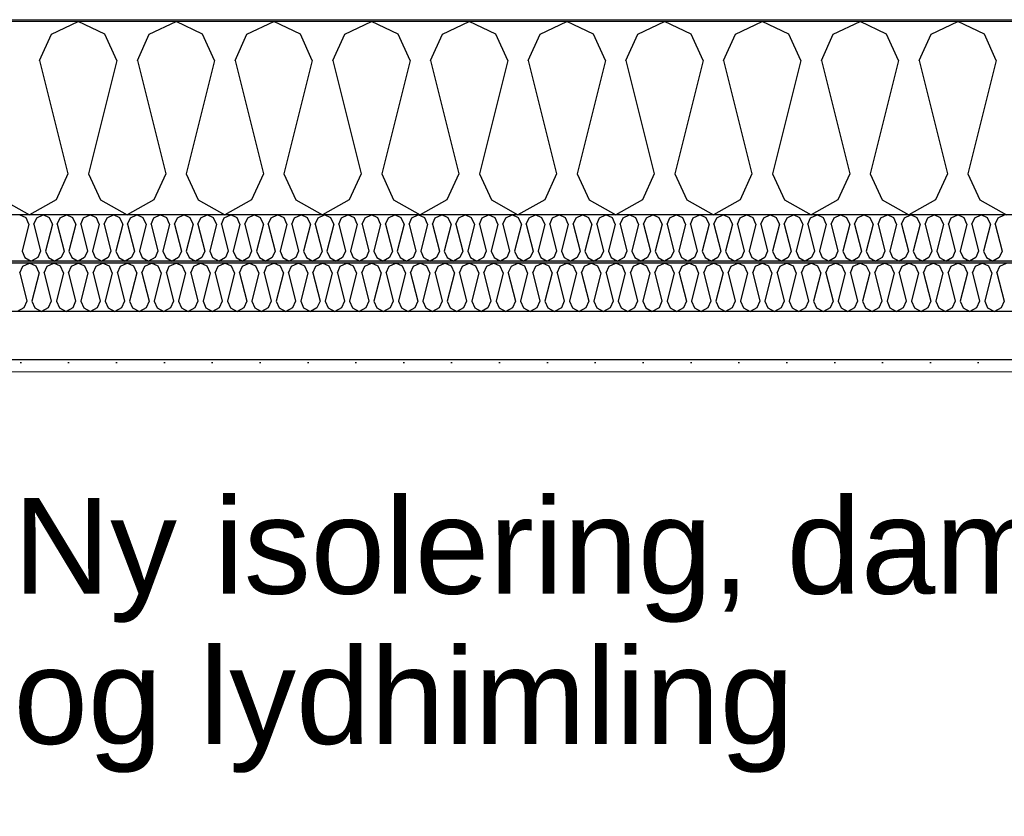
# Model space of a CAD drawing. Header units: millimetres. Extents: x -8544 to 51179, y -2070 to 23603.
# Tile 113 of 174: x 22899 to 23927, y 7494 to 8325. Entities that reach past the tile are written whole.
import ezdxf

# ---------------------------------------------------------------- set-up
doc = ezdxf.new("R2010")
doc.units = ezdxf.units.MM
doc.header["$LTSCALE"] = 0.5
doc.header["$MEASUREMENT"] = 0
doc.linetypes.add('PLINE', pattern=[0])
doc.layers.add('236- Innvendig kledning og overflate(Nye konstruksjoner)', color=7, linetype='Continuous', lineweight=0)
doc.layers.add('262- Taktekking(Nye konstruksjoner)', color=7, linetype='Continuous', lineweight=0)
for name, color, linetype in [('256- Faste himlinger og overflatebehandling (Skravur)(Nye konstruksjoner)', 7, 'Continuous'), ('256- Faste himlinger og overflatebehandling(Nye konstruksjoner)', 7, 'Continuous'), ('261- Primærkonstruksjon (tak)', 7, 'Continuous'), ('261- Primærkonstruksjon (tak) (Skravur)', 7, 'Continuous'), ('262- Taktekking (Skravur)(Nye konstruksjoner)', 7, 'Continuous'), ('832- Tekst bygning(Nye konstruksjoner)', 7, 'Continuous')]:
    doc.layers.add(name, color=color, linetype=linetype)
doc.styles.add('GENERATED_STYLE_3', font='arial.ttf')
doc.dimstyles.new('GENERATED_STYLE__2', dxfattribs={"dimtxt": 0.18, "dimasz": 182.4, "dimexe": 0.18, "dimexo": 0.0625, "dimgap": 0, "dimtad": 0, "dimtih": 1, "dimtoh": 1, "dimdec": 4, "dimzin": 0, "dimdsep": 46, "dimcen": 0.09, "dimadec": 0, "dimazin": 0, "dimtfac": 1, "dimtdec": 4, "dimtmove": 0, "dimatfit": 3, "dimldrblk": 'ARROWHEAD_5', "dimfxl": 1, "dimtolj": 1, "dimtzin": 0, "dimarcsym": 0})

# ---------------------------------------------------------------- blocks, each defined once
blk = doc.blocks.new('*X9')
at = {"layer": '261- Primærkonstruksjon (tak) (Skravur)', "linetype": 'PLINE'}
for p, q in [((22932.3, 8310.2), (22960.1, 8323.4)), ((22988, 8310.2), (22960.1, 8323.4)), ((23034.3, 8310.2), (23062.2, 8323.4)), ((23090, 8310.2), (23062.2, 8323.4)), ((23136.3, 8310.2), (23164.2, 8323.4)), ((23192.1, 8310.2), (23164.2, 8323.4)), ((23238.4, 8310.2), (23266.3, 8323.4)), ((23294.1, 8310.2), (23266.3, 8323.4)), ((23340.4, 8310.2), (23368.3, 8323.4)), ((23396.2, 8310.2), (23368.3, 8323.4)), ((23442.5, 8310.2), (23470.3, 8323.4)), ((23498.2, 8310.2), (23470.3, 8323.4)), ((23544.5, 8310.2), (23572.4, 8323.4)), ((23600.3, 8310.2), (23572.4, 8323.4)), ((23646.6, 8310.2), (23674.4, 8323.4)), ((23702.3, 8310.2), (23674.4, 8323.4)), ((23748.6, 8310.2), (23776.5, 8323.4)), ((23804.3, 8310.2), (23776.5, 8323.4)), ((23850.7, 8310.2), (23878.5, 8323.4)), ((23906.4, 8310.2), (23878.5, 8323.4)), ((22919.8, 8282.9), (22932.3, 8310.2)), ((23000.4, 8282.9), (22988, 8310.2)), ((23021.9, 8282.9), (23034.3, 8310.2)), ((23102.5, 8282.9), (23090, 8310.2)), ((23123.9, 8282.9), (23136.3, 8310.2)), ((23204.5, 8282.9), (23192.1, 8310.2)), ((23226, 8282.9), (23238.4, 8310.2)), ((23306.6, 8282.9), (23294.1, 8310.2)), ((23328, 8282.9), (23340.4, 8310.2)), ((23408.6, 8282.9), (23396.2, 8310.2)), ((23430, 8282.9), (23442.5, 8310.2)), ((23510.6, 8282.9), (23498.2, 8310.2)), ((23532.1, 8282.9), (23544.5, 8310.2)), ((23612.7, 8282.9), (23600.3, 8310.2)), ((23634.1, 8282.9), (23646.6, 8310.2)), ((23714.7, 8282.9), (23702.3, 8310.2)), ((23736.2, 8282.9), (23748.6, 8310.2)), ((23816.8, 8282.9), (23804.3, 8310.2)), ((23838.2, 8282.9), (23850.7, 8310.2)), ((23918.8, 8282.9), (23906.4, 8310.2)), ((22919.8, 8282.9), (22949.4, 8164.6)), ((23000.4, 8282.9), (22970.8, 8164.6)), ((23021.9, 8282.9), (23051.4, 8164.6)), ((23102.5, 8282.9), (23072.9, 8164.6)), ((23123.9, 8282.9), (23153.5, 8164.6)), ((23204.5, 8282.9), (23174.9, 8164.6)), ((23226, 8282.9), (23255.5, 8164.6)), ((23306.6, 8282.9), (23277, 8164.6)), ((23328, 8282.9), (23357.6, 8164.6)), ((23408.6, 8282.9), (23379, 8164.6)), ((23430, 8282.9), (23459.6, 8164.6)), ((23510.6, 8282.9), (23481.1, 8164.6)), ((23532.1, 8282.9), (23561.7, 8164.6)), ((23612.7, 8282.9), (23583.1, 8164.6)), ((23634.1, 8282.9), (23663.7, 8164.6)), ((23714.7, 8282.9), (23685.2, 8164.6)), ((23736.2, 8282.9), (23765.8, 8164.6)), ((23816.8, 8282.9), (23787.2, 8164.6)), ((23838.2, 8282.9), (23867.8, 8164.6)), ((23918.8, 8282.9), (23889.2, 8164.6)), ((22949.4, 8164.6), (22937, 8137.3)), ((22970.8, 8164.6), (22983.3, 8137.3)), ((23051.4, 8164.6), (23039, 8137.3)), ((23072.9, 8164.6), (23085.3, 8137.3)), ((23153.5, 8164.6), (23141.1, 8137.3)), ((23174.9, 8164.6), (23187.4, 8137.3)), ((23255.5, 8164.6), (23243.1, 8137.3)), ((23277, 8164.6), (23289.4, 8137.3)), ((23357.6, 8164.6), (23345.1, 8137.3)), ((23379, 8164.6), (23391.5, 8137.3)), ((23459.6, 8164.6), (23447.2, 8137.3)), ((23481.1, 8164.6), (23493.5, 8137.3)), ((23561.7, 8164.6), (23549.2, 8137.3)), ((23583.1, 8164.6), (23595.5, 8137.3)), ((23663.7, 8164.6), (23651.3, 8137.3)), ((23685.2, 8164.6), (23697.6, 8137.3)), ((23765.8, 8164.6), (23753.3, 8137.3)), ((23787.2, 8164.6), (23799.6, 8137.3)), ((23867.8, 8164.6), (23855.4, 8137.3)), ((23889.2, 8164.6), (23901.7, 8137.3)), ((22881.2, 8137.3), (22909.1, 8121.7)), ((22937, 8137.3), (22909.1, 8121.7)), ((22983.3, 8137.3), (23011.1, 8121.7)), ((23039, 8137.3), (23011.1, 8121.7)), ((23085.3, 8137.3), (23113.2, 8121.7)), ((23141.1, 8137.3), (23113.2, 8121.7)), ((23187.4, 8137.3), (23215.2, 8121.7)), ((23243.1, 8137.3), (23215.2, 8121.7)), ((23289.4, 8137.3), (23317.3, 8121.7)), ((23345.1, 8137.3), (23317.3, 8121.7)), ((23391.5, 8137.3), (23419.3, 8121.7)), ((23447.2, 8137.3), (23419.3, 8121.7)), ((23493.5, 8137.3), (23521.4, 8121.7)), ((23549.2, 8137.3), (23521.4, 8121.7)), ((23595.5, 8137.3), (23623.4, 8121.7)), ((23651.3, 8137.3), (23623.4, 8121.7)), ((23697.6, 8137.3), (23725.5, 8121.7)), ((23753.3, 8137.3), (23725.5, 8121.7)), ((23799.6, 8137.3), (23827.5, 8121.7)), ((23855.4, 8137.3), (23827.5, 8121.7)), ((23901.7, 8137.3), (23929.5, 8121.7))]:
    blk.add_line(p, q, dxfattribs=at)
blk = doc.blocks.new('*X38')
at = {"layer": '256- Faste himlinger og overflatebehandling (Skravur)(Nye konstruksjoner)', "linetype": 'PLINE'}
for p, q in [((22905.6, 8118.5), (22898.9, 8121.7)), ((22908.6, 8112), (22905.6, 8118.5)), ((22913.7, 8112), (22916.7, 8118.5)), ((22916.7, 8118.5), (22923.4, 8121.7)), ((22930.1, 8118.5), (22923.4, 8121.7)), ((22933.1, 8112), (22930.1, 8118.5)), ((22938.2, 8112), (22941.2, 8118.5)), ((22941.2, 8118.5), (22947.9, 8121.7)), ((22954.6, 8118.5), (22947.9, 8121.7)), ((22957.5, 8112), (22954.6, 8118.5)), ((22962.7, 8112), (22965.7, 8118.5)), ((22965.7, 8118.5), (22972.4, 8121.7)), ((22979.1, 8118.5), (22972.4, 8121.7)), ((22982, 8112), (22979.1, 8118.5)), ((22987.2, 8112), (22990.2, 8118.5)), ((22990.2, 8118.5), (22996.9, 8121.7)), ((23003.5, 8118.5), (22996.9, 8121.7)), ((23006.5, 8112), (23003.5, 8118.5)), ((23011.7, 8112), (23014.7, 8118.5)), ((23014.7, 8118.5), (23021.3, 8121.7)), ((23028, 8118.5), (23021.3, 8121.7)), ((23031, 8112), (23028, 8118.5)), ((23036.2, 8112), (23039.1, 8118.5)), ((23039.1, 8118.5), (23045.8, 8121.7)), ((23052.5, 8118.5), (23045.8, 8121.7)), ((23055.5, 8112), (23052.5, 8118.5)), ((23060.7, 8112), (23063.6, 8118.5)), ((23063.6, 8118.5), (23070.3, 8121.7)), ((23077, 8118.5), (23070.3, 8121.7)), ((23080, 8112), (23077, 8118.5)), ((23085.1, 8112), (23088.1, 8118.5)), ((23088.1, 8118.5), (23094.8, 8121.7)), ((23101.5, 8118.5), (23094.8, 8121.7)), ((23104.5, 8112), (23101.5, 8118.5)), ((23109.6, 8112), (23112.6, 8118.5)), ((23112.6, 8118.5), (23119.3, 8121.7)), ((23126, 8118.5), (23119.3, 8121.7)), ((23129, 8112), (23126, 8118.5)), ((23134.1, 8112), (23137.1, 8118.5)), ((23137.1, 8118.5), (23143.8, 8121.7)), ((23150.5, 8118.5), (23143.8, 8121.7)), ((23153.5, 8112), (23150.5, 8118.5)), ((23158.6, 8112), (23161.6, 8118.5)), ((23161.6, 8118.5), (23168.3, 8121.7)), ((23175, 8118.5), (23168.3, 8121.7)), ((23178, 8112), (23175, 8118.5)), ((23183.1, 8112), (23186.1, 8118.5)), ((23186.1, 8118.5), (23192.8, 8121.7)), ((23199.5, 8118.5), (23192.8, 8121.7)), ((23202.5, 8112), (23199.5, 8118.5)), ((23207.6, 8112), (23210.6, 8118.5)), ((23210.6, 8118.5), (23217.3, 8121.7)), ((23224, 8118.5), (23217.3, 8121.7)), ((23226.9, 8112), (23224, 8118.5)), ((23232.1, 8112), (23235.1, 8118.5)), ((23235.1, 8118.5), (23241.8, 8121.7)), ((23248.5, 8118.5), (23241.8, 8121.7)), ((23251.4, 8112), (23248.5, 8118.5)), ((23256.6, 8112), (23259.6, 8118.5)), ((23259.6, 8118.5), (23266.3, 8121.7)), ((23272.9, 8118.5), (23266.3, 8121.7)), ((23275.9, 8112), (23272.9, 8118.5)), ((23281.1, 8112), (23284.1, 8118.5)), ((23284.1, 8118.5), (23290.7, 8121.7)), ((23297.4, 8118.5), (23290.7, 8121.7)), ((23300.4, 8112), (23297.4, 8118.5)), ((23305.6, 8112), (23308.5, 8118.5)), ((23308.5, 8118.5), (23315.2, 8121.7)), ((23321.9, 8118.5), (23315.2, 8121.7)), ((23324.9, 8112), (23321.9, 8118.5)), ((23330.1, 8112), (23333, 8118.5)), ((23333, 8118.5), (23339.7, 8121.7)), ((23346.4, 8118.5), (23339.7, 8121.7)), ((23349.4, 8112), (23346.4, 8118.5)), ((23354.5, 8112), (23357.5, 8118.5)), ((23357.5, 8118.5), (23364.2, 8121.7)), ((23370.9, 8118.5), (23364.2, 8121.7)), ((23373.9, 8112), (23370.9, 8118.5)), ((23379, 8112), (23382, 8118.5)), ((23382, 8118.5), (23388.7, 8121.7)), ((23395.4, 8118.5), (23388.7, 8121.7)), ((23398.4, 8112), (23395.4, 8118.5)), ((23403.5, 8112), (23406.5, 8118.5)), ((23406.5, 8118.5), (23413.2, 8121.7)), ((23419.9, 8118.5), (23413.2, 8121.7)), ((23422.9, 8112), (23419.9, 8118.5)), ((23428, 8112), (23431, 8118.5)), ((23431, 8118.5), (23437.7, 8121.7)), ((23444.4, 8118.5), (23437.7, 8121.7)), ((23447.4, 8112), (23444.4, 8118.5)), ((23452.5, 8112), (23455.5, 8118.5)), ((23455.5, 8118.5), (23462.2, 8121.7)), ((23468.9, 8118.5), (23462.2, 8121.7)), ((23471.9, 8112), (23468.9, 8118.5)), ((23477, 8112), (23480, 8118.5)), ((23480, 8118.5), (23486.7, 8121.7)), ((23493.4, 8118.5), (23486.7, 8121.7)), ((23496.3, 8112), (23493.4, 8118.5)), ((23501.5, 8112), (23504.5, 8118.5)), ((23504.5, 8118.5), (23511.2, 8121.7)), ((23517.9, 8118.5), (23511.2, 8121.7)), ((23520.8, 8112), (23517.9, 8118.5)), ((23526, 8112), (23529, 8118.5)), ((23529, 8118.5), (23535.7, 8121.7)), ((23542.3, 8118.5), (23535.7, 8121.7)), ((23545.3, 8112), (23542.3, 8118.5)), ((23550.5, 8112), (23553.5, 8118.5)), ((23553.5, 8118.5), (23560.1, 8121.7)), ((23566.8, 8118.5), (23560.1, 8121.7)), ((23569.8, 8112), (23566.8, 8118.5)), ((23575, 8112), (23577.9, 8118.5)), ((23577.9, 8118.5), (23584.6, 8121.7)), ((23591.3, 8118.5), (23584.6, 8121.7)), ((23594.3, 8112), (23591.3, 8118.5)), ((23599.5, 8112), (23602.4, 8118.5)), ((23602.4, 8118.5), (23609.1, 8121.7)), ((23615.8, 8118.5), (23609.1, 8121.7)), ((23618.8, 8112), (23615.8, 8118.5)), ((23623.9, 8112), (23626.9, 8118.5)), ((23626.9, 8118.5), (23633.6, 8121.7)), ((23640.3, 8118.5), (23633.6, 8121.7)), ((23643.3, 8112), (23640.3, 8118.5)), ((23648.4, 8112), (23651.4, 8118.5)), ((23651.4, 8118.5), (23658.1, 8121.7)), ((23664.8, 8118.5), (23658.1, 8121.7)), ((23667.8, 8112), (23664.8, 8118.5)), ((23672.9, 8112), (23675.9, 8118.5)), ((23675.9, 8118.5), (23682.6, 8121.7)), ((23689.3, 8118.5), (23682.6, 8121.7)), ((23692.3, 8112), (23689.3, 8118.5)), ((23697.4, 8112), (23700.4, 8118.5)), ((23700.4, 8118.5), (23707.1, 8121.7)), ((23713.8, 8118.5), (23707.1, 8121.7)), ((23716.8, 8112), (23713.8, 8118.5)), ((23721.9, 8112), (23724.9, 8118.5)), ((23724.9, 8118.5), (23731.6, 8121.7)), ((23738.3, 8118.5), (23731.6, 8121.7)), ((23741.3, 8112), (23738.3, 8118.5)), ((23746.4, 8112), (23749.4, 8118.5)), ((23749.4, 8118.5), (23756.1, 8121.7)), ((23762.8, 8118.5), (23756.1, 8121.7)), ((23765.7, 8112), (23762.8, 8118.5)), ((23770.9, 8112), (23773.9, 8118.5)), ((23773.9, 8118.5), (23780.6, 8121.7)), ((23787.2, 8118.5), (23780.6, 8121.7)), ((23790.2, 8112), (23787.2, 8118.5)), ((23795.4, 8112), (23798.4, 8118.5)), ((23798.4, 8118.5), (23805.1, 8121.7)), ((23811.7, 8118.5), (23805.1, 8121.7)), ((23814.7, 8112), (23811.7, 8118.5)), ((23819.9, 8112), (23822.9, 8118.5)), ((23822.9, 8118.5), (23829.5, 8121.7)), ((23836.2, 8118.5), (23829.5, 8121.7)), ((23839.2, 8112), (23836.2, 8118.5)), ((23844.4, 8112), (23847.3, 8118.5)), ((23847.3, 8118.5), (23854, 8121.7)), ((23860.7, 8118.5), (23854, 8121.7)), ((23863.7, 8112), (23860.7, 8118.5)), ((23868.9, 8112), (23871.8, 8118.5)), ((23871.8, 8118.5), (23878.5, 8121.7)), ((23885.2, 8118.5), (23878.5, 8121.7)), ((23888.2, 8112), (23885.2, 8118.5)), ((23893.3, 8112), (23896.3, 8118.5)), ((23896.3, 8118.5), (23903, 8121.7)), ((23909.7, 8118.5), (23903, 8121.7)), ((23912.7, 8112), (23909.7, 8118.5)), ((23917.8, 8112), (23920.8, 8118.5)), ((23920.8, 8118.5), (23927.5, 8121.7)), ((22908.6, 8112), (22901.5, 8083.6)), ((22913.7, 8112), (22920.8, 8083.6)), ((22933.1, 8112), (22926, 8083.6)), ((22938.2, 8112), (22945.3, 8083.6)), ((22957.5, 8112), (22950.4, 8083.6)), ((22962.7, 8112), (22969.8, 8083.6)), ((22982, 8112), (22974.9, 8083.6)), ((22987.2, 8112), (22994.3, 8083.6)), ((23006.5, 8112), (22999.4, 8083.6)), ((23011.7, 8112), (23018.8, 8083.6)), ((23031, 8112), (23023.9, 8083.6)), ((23036.2, 8112), (23043.3, 8083.6)), ((23055.5, 8112), (23048.4, 8083.6)), ((23060.7, 8112), (23067.8, 8083.6)), ((23080, 8112), (23072.9, 8083.6)), ((23085.1, 8112), (23092.2, 8083.6)), ((23104.5, 8112), (23097.4, 8083.6)), ((23109.6, 8112), (23116.7, 8083.6)), ((23129, 8112), (23121.9, 8083.6)), ((23134.1, 8112), (23141.2, 8083.6)), ((23153.5, 8112), (23146.4, 8083.6)), ((23158.6, 8112), (23165.7, 8083.6)), ((23178, 8112), (23170.9, 8083.6)), ((23183.1, 8112), (23190.2, 8083.6)), ((23202.5, 8112), (23195.4, 8083.6)), ((23207.6, 8112), (23214.7, 8083.6)), ((23226.9, 8112), (23219.8, 8083.6)), ((23232.1, 8112), (23239.2, 8083.6)), ((23251.4, 8112), (23244.3, 8083.6)), ((23256.6, 8112), (23263.7, 8083.6)), ((23275.9, 8112), (23268.8, 8083.6)), ((23281.1, 8112), (23288.2, 8083.6)), ((23300.4, 8112), (23293.3, 8083.6)), ((23305.6, 8112), (23312.7, 8083.6)), ((23324.9, 8112), (23317.8, 8083.6)), ((23330.1, 8112), (23337.2, 8083.6)), ((23349.4, 8112), (23342.3, 8083.6)), ((23354.5, 8112), (23361.6, 8083.6)), ((23373.9, 8112), (23366.8, 8083.6)), ((23379, 8112), (23386.1, 8083.6)), ((23398.4, 8112), (23391.3, 8083.6)), ((23403.5, 8112), (23410.6, 8083.6)), ((23422.9, 8112), (23415.8, 8083.6)), ((23428, 8112), (23435.1, 8083.6)), ((23447.4, 8112), (23440.3, 8083.6)), ((23452.5, 8112), (23459.6, 8083.6)), ((23471.9, 8112), (23464.8, 8083.6)), ((23477, 8112), (23484.1, 8083.6)), ((23496.3, 8112), (23489.2, 8083.6)), ((23501.5, 8112), (23508.6, 8083.6)), ((23520.8, 8112), (23513.7, 8083.6)), ((23526, 8112), (23533.1, 8083.6)), ((23545.3, 8112), (23538.2, 8083.6)), ((23550.5, 8112), (23557.6, 8083.6)), ((23569.8, 8112), (23562.7, 8083.6)), ((23575, 8112), (23582.1, 8083.6)), ((23594.3, 8112), (23587.2, 8083.6)), ((23599.5, 8112), (23606.6, 8083.6)), ((23618.8, 8112), (23611.7, 8083.6)), ((23623.9, 8112), (23631, 8083.6)), ((23643.3, 8112), (23636.2, 8083.6)), ((23648.4, 8112), (23655.5, 8083.6)), ((23667.8, 8112), (23660.7, 8083.6)), ((23672.9, 8112), (23680, 8083.6)), ((23692.3, 8112), (23685.2, 8083.6)), ((23697.4, 8112), (23704.5, 8083.6)), ((23716.8, 8112), (23709.7, 8083.6)), ((23721.9, 8112), (23729, 8083.6)), ((23741.3, 8112), (23734.2, 8083.6)), ((23746.4, 8112), (23753.5, 8083.6)), ((23765.7, 8112), (23758.6, 8083.6)), ((23770.9, 8112), (23778, 8083.6)), ((23790.2, 8112), (23783.1, 8083.6)), ((23795.4, 8112), (23802.5, 8083.6)), ((23814.7, 8112), (23807.6, 8083.6)), ((23819.9, 8112), (23827, 8083.6)), ((23839.2, 8112), (23832.1, 8083.6)), ((23844.4, 8112), (23851.5, 8083.6)), ((23863.7, 8112), (23856.6, 8083.6)), ((23868.9, 8112), (23876, 8083.6)), ((23888.2, 8112), (23881.1, 8083.6)), ((23893.3, 8112), (23900.4, 8083.6)), ((23912.7, 8112), (23905.6, 8083.6)), ((23917.8, 8112), (23924.9, 8083.6)), ((22901.5, 8083.6), (22904.5, 8077)), ((22920.8, 8083.6), (22917.8, 8077)), ((22926, 8083.6), (22928.9, 8077)), ((22945.3, 8083.6), (22942.3, 8077)), ((22950.4, 8083.6), (22953.4, 8077)), ((22969.8, 8083.6), (22966.8, 8077)), ((22974.9, 8083.6), (22977.9, 8077)), ((22994.3, 8083.6), (22991.3, 8077)), ((22999.4, 8083.6), (23002.4, 8077)), ((23018.8, 8083.6), (23015.8, 8077)), ((23023.9, 8083.6), (23026.9, 8077)), ((23043.3, 8083.6), (23040.3, 8077)), ((23048.4, 8083.6), (23051.4, 8077)), ((23067.8, 8083.6), (23064.8, 8077)), ((23072.9, 8083.6), (23075.9, 8077)), ((23092.2, 8083.6), (23089.3, 8077)), ((23097.4, 8083.6), (23100.4, 8077)), ((23116.7, 8083.6), (23113.8, 8077)), ((23121.9, 8083.6), (23124.9, 8077)), ((23141.2, 8083.6), (23138.2, 8077)), ((23146.4, 8083.6), (23149.4, 8077)), ((23165.7, 8083.6), (23162.7, 8077)), ((23170.9, 8083.6), (23173.8, 8077)), ((23190.2, 8083.6), (23187.2, 8077)), ((23195.4, 8083.6), (23198.3, 8077)), ((23214.7, 8083.6), (23211.7, 8077)), ((23219.8, 8083.6), (23222.8, 8077)), ((23239.2, 8083.6), (23236.2, 8077)), ((23244.3, 8083.6), (23247.3, 8077)), ((23263.7, 8083.6), (23260.7, 8077)), ((23268.8, 8083.6), (23271.8, 8077)), ((23288.2, 8083.6), (23285.2, 8077)), ((23293.3, 8083.6), (23296.3, 8077)), ((23312.7, 8083.6), (23309.7, 8077)), ((23317.8, 8083.6), (23320.8, 8077)), ((23337.2, 8083.6), (23334.2, 8077)), ((23342.3, 8083.6), (23345.3, 8077)), ((23361.6, 8083.6), (23358.7, 8077)), ((23366.8, 8083.6), (23369.8, 8077)), ((23386.1, 8083.6), (23383.2, 8077)), ((23391.3, 8083.6), (23394.3, 8077)), ((23410.6, 8083.6), (23407.6, 8077)), ((23415.8, 8083.6), (23418.8, 8077)), ((23435.1, 8083.6), (23432.1, 8077)), ((23440.3, 8083.6), (23443.2, 8077)), ((23459.6, 8083.6), (23456.6, 8077)), ((23464.8, 8083.6), (23467.7, 8077)), ((23484.1, 8083.6), (23481.1, 8077)), ((23489.2, 8083.6), (23492.2, 8077)), ((23508.6, 8083.6), (23505.6, 8077)), ((23513.7, 8083.6), (23516.7, 8077)), ((23533.1, 8083.6), (23530.1, 8077)), ((23538.2, 8083.6), (23541.2, 8077)), ((23557.6, 8083.6), (23554.6, 8077)), ((23562.7, 8083.6), (23565.7, 8077)), ((23582.1, 8083.6), (23579.1, 8077)), ((23587.2, 8083.6), (23590.2, 8077)), ((23606.6, 8083.6), (23603.6, 8077)), ((23611.7, 8083.6), (23614.7, 8077)), ((23631, 8083.6), (23628.1, 8077)), ((23636.2, 8083.6), (23639.2, 8077)), ((23655.5, 8083.6), (23652.6, 8077)), ((23660.7, 8083.6), (23663.7, 8077)), ((23680, 8083.6), (23677, 8077)), ((23685.2, 8083.6), (23688.2, 8077)), ((23704.5, 8083.6), (23701.5, 8077)), ((23709.7, 8083.6), (23712.6, 8077)), ((23729, 8083.6), (23726, 8077)), ((23734.2, 8083.6), (23737.1, 8077)), ((23753.5, 8083.6), (23750.5, 8077)), ((23758.6, 8083.6), (23761.6, 8077)), ((23778, 8083.6), (23775, 8077)), ((23783.1, 8083.6), (23786.1, 8077)), ((23802.5, 8083.6), (23799.5, 8077)), ((23807.6, 8083.6), (23810.6, 8077)), ((23827, 8083.6), (23824, 8077)), ((23832.1, 8083.6), (23835.1, 8077)), ((23851.5, 8083.6), (23848.5, 8077)), ((23856.6, 8083.6), (23859.6, 8077)), ((23876, 8083.6), (23873, 8077)), ((23881.1, 8083.6), (23884.1, 8077)), ((23900.4, 8083.6), (23897.5, 8077)), ((23905.6, 8083.6), (23908.6, 8077)), ((23924.9, 8083.6), (23921.9, 8077)), ((22904.5, 8077), (22911.1, 8073.3)), ((22917.8, 8077), (22911.1, 8073.3)), ((22928.9, 8077), (22935.6, 8073.3)), ((22942.3, 8077), (22935.6, 8073.3)), ((22953.4, 8077), (22960.1, 8073.3)), ((22966.8, 8077), (22960.1, 8073.3)), ((22977.9, 8077), (22984.6, 8073.3)), ((22991.3, 8077), (22984.6, 8073.3)), ((23002.4, 8077), (23009.1, 8073.3)), ((23015.8, 8077), (23009.1, 8073.3)), ((23026.9, 8077), (23033.6, 8073.3)), ((23040.3, 8077), (23033.6, 8073.3)), ((23051.4, 8077), (23058.1, 8073.3)), ((23064.8, 8077), (23058.1, 8073.3)), ((23075.9, 8077), (23082.6, 8073.3)), ((23089.3, 8077), (23082.6, 8073.3)), ((23100.4, 8077), (23107.1, 8073.3)), ((23113.8, 8077), (23107.1, 8073.3)), ((23124.9, 8077), (23131.6, 8073.3)), ((23138.2, 8077), (23131.6, 8073.3)), ((23149.4, 8077), (23156, 8073.3)), ((23162.7, 8077), (23156, 8073.3)), ((23173.8, 8077), (23180.5, 8073.3)), ((23187.2, 8077), (23180.5, 8073.3)), ((23198.3, 8077), (23205, 8073.3)), ((23211.7, 8077), (23205, 8073.3)), ((23222.8, 8077), (23229.5, 8073.3)), ((23236.2, 8077), (23229.5, 8073.3)), ((23247.3, 8077), (23254, 8073.3)), ((23260.7, 8077), (23254, 8073.3)), ((23271.8, 8077), (23278.5, 8073.3)), ((23285.2, 8077), (23278.5, 8073.3)), ((23296.3, 8077), (23303, 8073.3)), ((23309.7, 8077), (23303, 8073.3)), ((23320.8, 8077), (23327.5, 8073.3)), ((23334.2, 8077), (23327.5, 8073.3)), ((23345.3, 8077), (23352, 8073.3)), ((23358.7, 8077), (23352, 8073.3)), ((23369.8, 8077), (23376.5, 8073.3)), ((23383.2, 8077), (23376.5, 8073.3)), ((23394.3, 8077), (23401, 8073.3)), ((23407.6, 8077), (23401, 8073.3)), ((23418.8, 8077), (23425.4, 8073.3)), ((23432.1, 8077), (23425.4, 8073.3)), ((23443.2, 8077), (23449.9, 8073.3)), ((23456.6, 8077), (23449.9, 8073.3)), ((23467.7, 8077), (23474.4, 8073.3)), ((23481.1, 8077), (23474.4, 8073.3)), ((23492.2, 8077), (23498.9, 8073.3)), ((23505.6, 8077), (23498.9, 8073.3)), ((23516.7, 8077), (23523.4, 8073.3)), ((23530.1, 8077), (23523.4, 8073.3)), ((23541.2, 8077), (23547.9, 8073.3)), ((23554.6, 8077), (23547.9, 8073.3)), ((23565.7, 8077), (23572.4, 8073.3)), ((23579.1, 8077), (23572.4, 8073.3)), ((23590.2, 8077), (23596.9, 8073.3)), ((23603.6, 8077), (23596.9, 8073.3)), ((23614.7, 8077), (23621.4, 8073.3)), ((23628.1, 8077), (23621.4, 8073.3)), ((23639.2, 8077), (23645.9, 8073.3)), ((23652.6, 8077), (23645.9, 8073.3)), ((23663.7, 8077), (23670.4, 8073.3)), ((23677, 8077), (23670.4, 8073.3)), ((23688.2, 8077), (23694.8, 8073.3)), ((23701.5, 8077), (23694.8, 8073.3)), ((23712.6, 8077), (23719.3, 8073.3)), ((23726, 8077), (23719.3, 8073.3)), ((23737.1, 8077), (23743.8, 8073.3)), ((23750.5, 8077), (23743.8, 8073.3)), ((23761.6, 8077), (23768.3, 8073.3)), ((23775, 8077), (23768.3, 8073.3)), ((23786.1, 8077), (23792.8, 8073.3)), ((23799.5, 8077), (23792.8, 8073.3)), ((23810.6, 8077), (23817.3, 8073.3)), ((23824, 8077), (23817.3, 8073.3)), ((23835.1, 8077), (23841.8, 8073.3)), ((23848.5, 8077), (23841.8, 8073.3)), ((23859.6, 8077), (23866.3, 8073.3)), ((23873, 8077), (23866.3, 8073.3)), ((23884.1, 8077), (23890.8, 8073.3)), ((23897.5, 8077), (23890.8, 8073.3)), ((23908.6, 8077), (23915.3, 8073.3)), ((23921.9, 8077), (23915.3, 8073.3))]:
    blk.add_line(p, q, dxfattribs=at)
blk = doc.blocks.new('*X39')
at = {"layer": '256- Faste himlinger og overflatebehandling (Skravur)(Nye konstruksjoner)', "linetype": 'PLINE'}
for p, q in [((22899, 8061.1), (22902.1, 8068)), ((22902.1, 8068), (22909.1, 8071.3)), ((22916.1, 8068), (22909.1, 8071.3)), ((22919.2, 8061.1), (22916.1, 8068)), ((22924.5, 8061.1), (22927.6, 8068)), ((22927.6, 8068), (22934.6, 8071.3)), ((22941.6, 8068), (22934.6, 8071.3)), ((22944.7, 8061.1), (22941.6, 8068)), ((22950, 8061.1), (22953.2, 8068)), ((22953.2, 8068), (22960.1, 8071.3)), ((22967.1, 8068), (22960.1, 8071.3)), ((22970.2, 8061.1), (22967.1, 8068)), ((22975.6, 8061.1), (22978.7, 8068)), ((22978.7, 8068), (22985.6, 8071.3)), ((22992.6, 8068), (22985.6, 8071.3)), ((22995.7, 8061.1), (22992.6, 8068)), ((23001.1, 8061.1), (23004.2, 8068)), ((23004.2, 8068), (23011.1, 8071.3)), ((23018.1, 8068), (23011.1, 8071.3)), ((23021.2, 8061.1), (23018.1, 8068)), ((23026.6, 8061.1), (23029.7, 8068)), ((23029.7, 8068), (23036.7, 8071.3)), ((23043.6, 8068), (23036.7, 8071.3)), ((23046.7, 8061.1), (23043.6, 8068)), ((23052.1, 8061.1), (23055.2, 8068)), ((23055.2, 8068), (23062.2, 8071.3)), ((23069.1, 8068), (23062.2, 8071.3)), ((23072.2, 8061.1), (23069.1, 8068)), ((23077.6, 8061.1), (23080.7, 8068)), ((23080.7, 8068), (23087.7, 8071.3)), ((23094.6, 8068), (23087.7, 8071.3)), ((23097.8, 8061.1), (23094.6, 8068)), ((23103.1, 8061.1), (23106.2, 8068)), ((23106.2, 8068), (23113.2, 8071.3)), ((23120.2, 8068), (23113.2, 8071.3)), ((23123.3, 8061.1), (23120.2, 8068)), ((23128.6, 8061.1), (23131.7, 8068)), ((23131.7, 8068), (23138.7, 8071.3)), ((23145.7, 8068), (23138.7, 8071.3)), ((23148.8, 8061.1), (23145.7, 8068)), ((23154.1, 8061.1), (23157.2, 8068)), ((23157.2, 8068), (23164.2, 8071.3)), ((23171.2, 8068), (23164.2, 8071.3)), ((23174.3, 8061.1), (23171.2, 8068)), ((23179.6, 8061.1), (23182.8, 8068)), ((23182.8, 8068), (23189.7, 8071.3)), ((23196.7, 8068), (23189.7, 8071.3)), ((23199.8, 8061.1), (23196.7, 8068)), ((23205.2, 8061.1), (23208.3, 8068)), ((23208.3, 8068), (23215.2, 8071.3)), ((23222.2, 8068), (23215.2, 8071.3)), ((23225.3, 8061.1), (23222.2, 8068)), ((23230.7, 8061.1), (23233.8, 8068)), ((23233.8, 8068), (23240.7, 8071.3)), ((23247.7, 8068), (23240.7, 8071.3)), ((23250.8, 8061.1), (23247.7, 8068)), ((23256.2, 8061.1), (23259.3, 8068)), ((23259.3, 8068), (23266.3, 8071.3)), ((23273.2, 8068), (23266.3, 8071.3)), ((23276.3, 8061.1), (23273.2, 8068)), ((23281.7, 8061.1), (23284.8, 8068)), ((23284.8, 8068), (23291.8, 8071.3)), ((23298.7, 8068), (23291.8, 8071.3)), ((23301.8, 8061.1), (23298.7, 8068)), ((23307.2, 8061.1), (23310.3, 8068)), ((23310.3, 8068), (23317.3, 8071.3)), ((23324.2, 8068), (23317.3, 8071.3)), ((23327.4, 8061.1), (23324.2, 8068)), ((23332.7, 8061.1), (23335.8, 8068)), ((23335.8, 8068), (23342.8, 8071.3)), ((23349.8, 8068), (23342.8, 8071.3)), ((23352.9, 8061.1), (23349.8, 8068)), ((23358.2, 8061.1), (23361.3, 8068)), ((23361.3, 8068), (23368.3, 8071.3)), ((23375.3, 8068), (23368.3, 8071.3)), ((23378.4, 8061.1), (23375.3, 8068)), ((23383.7, 8061.1), (23386.8, 8068)), ((23386.8, 8068), (23393.8, 8071.3)), ((23400.8, 8068), (23393.8, 8071.3)), ((23403.9, 8061.1), (23400.8, 8068)), ((23409.2, 8061.1), (23412.4, 8068)), ((23412.4, 8068), (23419.3, 8071.3)), ((23426.3, 8068), (23419.3, 8071.3)), ((23429.4, 8061.1), (23426.3, 8068)), ((23434.8, 8061.1), (23437.9, 8068)), ((23437.9, 8068), (23444.8, 8071.3)), ((23451.8, 8068), (23444.8, 8071.3)), ((23454.9, 8061.1), (23451.8, 8068)), ((23460.3, 8061.1), (23463.4, 8068)), ((23463.4, 8068), (23470.3, 8071.3)), ((23477.3, 8068), (23470.3, 8071.3)), ((23480.4, 8061.1), (23477.3, 8068)), ((23485.8, 8061.1), (23488.9, 8068)), ((23488.9, 8068), (23495.9, 8071.3)), ((23502.8, 8068), (23495.9, 8071.3)), ((23505.9, 8061.1), (23502.8, 8068)), ((23511.3, 8061.1), (23514.4, 8068)), ((23514.4, 8068), (23521.4, 8071.3)), ((23528.3, 8068), (23521.4, 8071.3)), ((23531.4, 8061.1), (23528.3, 8068)), ((23536.8, 8061.1), (23539.9, 8068)), ((23539.9, 8068), (23546.9, 8071.3)), ((23553.8, 8068), (23546.9, 8071.3)), ((23557, 8061.1), (23553.8, 8068)), ((23562.3, 8061.1), (23565.4, 8068)), ((23565.4, 8068), (23572.4, 8071.3)), ((23579.4, 8068), (23572.4, 8071.3)), ((23582.5, 8061.1), (23579.4, 8068)), ((23587.8, 8061.1), (23590.9, 8068)), ((23590.9, 8068), (23597.9, 8071.3)), ((23604.9, 8068), (23597.9, 8071.3)), ((23608, 8061.1), (23604.9, 8068)), ((23613.3, 8061.1), (23616.4, 8068)), ((23616.4, 8068), (23623.4, 8071.3)), ((23630.4, 8068), (23623.4, 8071.3)), ((23633.5, 8061.1), (23630.4, 8068)), ((23638.8, 8061.1), (23642, 8068)), ((23642, 8068), (23648.9, 8071.3)), ((23655.9, 8068), (23648.9, 8071.3)), ((23659, 8061.1), (23655.9, 8068)), ((23664.4, 8061.1), (23667.5, 8068)), ((23667.5, 8068), (23674.4, 8071.3)), ((23681.4, 8068), (23674.4, 8071.3)), ((23684.5, 8061.1), (23681.4, 8068)), ((23689.9, 8061.1), (23693, 8068)), ((23693, 8068), (23699.9, 8071.3)), ((23706.9, 8068), (23699.9, 8071.3)), ((23710, 8061.1), (23706.9, 8068)), ((23715.4, 8061.1), (23718.5, 8068)), ((23718.5, 8068), (23725.5, 8071.3)), ((23732.4, 8068), (23725.5, 8071.3)), ((23735.5, 8061.1), (23732.4, 8068)), ((23740.9, 8061.1), (23744, 8068)), ((23744, 8068), (23751, 8071.3)), ((23757.9, 8068), (23751, 8071.3)), ((23761, 8061.1), (23757.9, 8068)), ((23766.4, 8061.1), (23769.5, 8068)), ((23769.5, 8068), (23776.5, 8071.3)), ((23783.4, 8068), (23776.5, 8071.3)), ((23786.6, 8061.1), (23783.4, 8068)), ((23791.9, 8061.1), (23795, 8068)), ((23795, 8068), (23802, 8071.3)), ((23809, 8068), (23802, 8071.3)), ((23812.1, 8061.1), (23809, 8068)), ((23817.4, 8061.1), (23820.5, 8068)), ((23820.5, 8068), (23827.5, 8071.3)), ((23834.5, 8068), (23827.5, 8071.3)), ((23837.6, 8061.1), (23834.5, 8068)), ((23842.9, 8061.1), (23846, 8068)), ((23846, 8068), (23853, 8071.3)), ((23860, 8068), (23853, 8071.3)), ((23863.1, 8061.1), (23860, 8068)), ((23868.4, 8061.1), (23871.6, 8068)), ((23871.6, 8068), (23878.5, 8071.3)), ((23885.5, 8068), (23878.5, 8071.3)), ((23888.6, 8061.1), (23885.5, 8068)), ((23894, 8061.1), (23897.1, 8068)), ((23897.1, 8068), (23904, 8071.3)), ((23911, 8068), (23904, 8071.3)), ((23914.1, 8061.1), (23911, 8068)), ((23919.5, 8061.1), (23922.6, 8068)), ((23922.6, 8068), (23929.5, 8071.3)), ((22899, 8061.1), (22906.4, 8031.6)), ((22919.2, 8061.1), (22911.8, 8031.6)), ((22924.5, 8061.1), (22931.9, 8031.6)), ((22944.7, 8061.1), (22937.3, 8031.6)), ((22950, 8061.1), (22957.4, 8031.6)), ((22970.2, 8061.1), (22962.8, 8031.6)), ((22975.6, 8061.1), (22983, 8031.6)), ((22995.7, 8061.1), (22988.3, 8031.6)), ((23001.1, 8061.1), (23008.5, 8031.6)), ((23021.2, 8061.1), (23013.8, 8031.6)), ((23026.6, 8061.1), (23034, 8031.6)), ((23046.7, 8061.1), (23039.3, 8031.6)), ((23052.1, 8061.1), (23059.5, 8031.6)), ((23072.2, 8061.1), (23064.8, 8031.6)), ((23077.6, 8061.1), (23085, 8031.6)), ((23097.8, 8061.1), (23090.4, 8031.6)), ((23103.1, 8061.1), (23110.5, 8031.6)), ((23123.3, 8061.1), (23115.9, 8031.6)), ((23128.6, 8061.1), (23136, 8031.6)), ((23148.8, 8061.1), (23141.4, 8031.6)), ((23154.1, 8061.1), (23161.5, 8031.6)), ((23174.3, 8061.1), (23166.9, 8031.6)), ((23179.6, 8061.1), (23187, 8031.6)), ((23199.8, 8061.1), (23192.4, 8031.6)), ((23205.2, 8061.1), (23212.6, 8031.6)), ((23225.3, 8061.1), (23217.9, 8031.6)), ((23230.7, 8061.1), (23238.1, 8031.6)), ((23250.8, 8061.1), (23243.4, 8031.6)), ((23256.2, 8061.1), (23263.6, 8031.6)), ((23276.3, 8061.1), (23268.9, 8031.6)), ((23281.7, 8061.1), (23289.1, 8031.6)), ((23301.8, 8061.1), (23294.4, 8031.6)), ((23307.2, 8061.1), (23314.6, 8031.6)), ((23327.4, 8061.1), (23320, 8031.6)), ((23332.7, 8061.1), (23340.1, 8031.6)), ((23352.9, 8061.1), (23345.5, 8031.6)), ((23358.2, 8061.1), (23365.6, 8031.6)), ((23378.4, 8061.1), (23371, 8031.6)), ((23383.7, 8061.1), (23391.1, 8031.6)), ((23403.9, 8061.1), (23396.5, 8031.6)), ((23409.2, 8061.1), (23416.6, 8031.6)), ((23429.4, 8061.1), (23422, 8031.6)), ((23434.8, 8061.1), (23442.2, 8031.6)), ((23454.9, 8061.1), (23447.5, 8031.6)), ((23460.3, 8061.1), (23467.7, 8031.6)), ((23480.4, 8061.1), (23473, 8031.6)), ((23485.8, 8061.1), (23493.2, 8031.6)), ((23505.9, 8061.1), (23498.5, 8031.6)), ((23511.3, 8061.1), (23518.7, 8031.6)), ((23531.4, 8061.1), (23524, 8031.6)), ((23536.8, 8061.1), (23544.2, 8031.6)), ((23557, 8061.1), (23549.6, 8031.6)), ((23562.3, 8061.1), (23569.7, 8031.6)), ((23582.5, 8061.1), (23575.1, 8031.6)), ((23587.8, 8061.1), (23595.2, 8031.6)), ((23608, 8061.1), (23600.6, 8031.6)), ((23613.3, 8061.1), (23620.7, 8031.6)), ((23633.5, 8061.1), (23626.1, 8031.6)), ((23638.8, 8061.1), (23646.2, 8031.6)), ((23659, 8061.1), (23651.6, 8031.6)), ((23664.4, 8061.1), (23671.8, 8031.6)), ((23684.5, 8061.1), (23677.1, 8031.6)), ((23689.9, 8061.1), (23697.3, 8031.6)), ((23710, 8061.1), (23702.6, 8031.6)), ((23715.4, 8061.1), (23722.8, 8031.6)), ((23735.5, 8061.1), (23728.1, 8031.6)), ((23740.9, 8061.1), (23748.3, 8031.6)), ((23761, 8061.1), (23753.6, 8031.6)), ((23766.4, 8061.1), (23773.8, 8031.6)), ((23786.6, 8061.1), (23779.2, 8031.6)), ((23791.9, 8061.1), (23799.3, 8031.6)), ((23812.1, 8061.1), (23804.7, 8031.6)), ((23817.4, 8061.1), (23824.8, 8031.6)), ((23837.6, 8061.1), (23830.2, 8031.6)), ((23842.9, 8061.1), (23850.3, 8031.6)), ((23863.1, 8061.1), (23855.7, 8031.6)), ((23868.4, 8061.1), (23875.8, 8031.6)), ((23888.6, 8061.1), (23881.2, 8031.6)), ((23894, 8061.1), (23901.4, 8031.6)), ((23914.1, 8061.1), (23906.7, 8031.6)), ((23919.5, 8061.1), (23926.9, 8031.6)), ((22906.4, 8031.6), (22903.3, 8024.7)), ((22911.8, 8031.6), (22914.9, 8024.7)), ((22931.9, 8031.6), (22928.8, 8024.7)), ((22937.3, 8031.6), (22940.4, 8024.7)), ((22957.4, 8031.6), (22954.3, 8024.7)), ((22962.8, 8031.6), (22965.9, 8024.7)), ((22983, 8031.6), (22979.8, 8024.7)), ((22988.3, 8031.6), (22991.4, 8024.7)), ((23008.5, 8031.6), (23005.4, 8024.7)), ((23013.8, 8031.6), (23016.9, 8024.7)), ((23034, 8031.6), (23030.9, 8024.7)), ((23039.3, 8031.6), (23042.4, 8024.7)), ((23059.5, 8031.6), (23056.4, 8024.7)), ((23064.8, 8031.6), (23068, 8024.7)), ((23085, 8031.6), (23081.9, 8024.7)), ((23090.4, 8031.6), (23093.5, 8024.7)), ((23110.5, 8031.6), (23107.4, 8024.7)), ((23115.9, 8031.6), (23119, 8024.7)), ((23136, 8031.6), (23132.9, 8024.7)), ((23141.4, 8031.6), (23144.5, 8024.7)), ((23161.5, 8031.6), (23158.4, 8024.7)), ((23166.9, 8031.6), (23170, 8024.7)), ((23187, 8031.6), (23183.9, 8024.7)), ((23192.4, 8031.6), (23195.5, 8024.7)), ((23212.6, 8031.6), (23209.4, 8024.7)), ((23217.9, 8031.6), (23221, 8024.7)), ((23238.1, 8031.6), (23235, 8024.7)), ((23243.4, 8031.6), (23246.5, 8024.7)), ((23263.6, 8031.6), (23260.5, 8024.7)), ((23268.9, 8031.6), (23272, 8024.7)), ((23289.1, 8031.6), (23286, 8024.7)), ((23294.4, 8031.6), (23297.6, 8024.7)), ((23314.6, 8031.6), (23311.5, 8024.7)), ((23320, 8031.6), (23323.1, 8024.7)), ((23340.1, 8031.6), (23337, 8024.7)), ((23345.5, 8031.6), (23348.6, 8024.7)), ((23365.6, 8031.6), (23362.5, 8024.7)), ((23371, 8031.6), (23374.1, 8024.7)), ((23391.1, 8031.6), (23388, 8024.7)), ((23396.5, 8031.6), (23399.6, 8024.7)), ((23416.6, 8031.6), (23413.5, 8024.7)), ((23422, 8031.6), (23425.1, 8024.7)), ((23442.2, 8031.6), (23439, 8024.7)), ((23447.5, 8031.6), (23450.6, 8024.7)), ((23467.7, 8031.6), (23464.6, 8024.7)), ((23473, 8031.6), (23476.1, 8024.7)), ((23493.2, 8031.6), (23490.1, 8024.7)), ((23498.5, 8031.6), (23501.6, 8024.7)), ((23518.7, 8031.6), (23515.6, 8024.7)), ((23524, 8031.6), (23527.2, 8024.7)), ((23544.2, 8031.6), (23541.1, 8024.7)), ((23549.6, 8031.6), (23552.7, 8024.7)), ((23569.7, 8031.6), (23566.6, 8024.7)), ((23575.1, 8031.6), (23578.2, 8024.7)), ((23595.2, 8031.6), (23592.1, 8024.7)), ((23600.6, 8031.6), (23603.7, 8024.7)), ((23620.7, 8031.6), (23617.6, 8024.7)), ((23626.1, 8031.6), (23629.2, 8024.7)), ((23646.2, 8031.6), (23643.1, 8024.7)), ((23651.6, 8031.6), (23654.7, 8024.7)), ((23671.8, 8031.6), (23668.6, 8024.7)), ((23677.1, 8031.6), (23680.2, 8024.7)), ((23697.3, 8031.6), (23694.2, 8024.7)), ((23702.6, 8031.6), (23705.7, 8024.7)), ((23722.8, 8031.6), (23719.7, 8024.7)), ((23728.1, 8031.6), (23731.2, 8024.7)), ((23748.3, 8031.6), (23745.2, 8024.7)), ((23753.6, 8031.6), (23756.8, 8024.7)), ((23773.8, 8031.6), (23770.7, 8024.7)), ((23779.2, 8031.6), (23782.3, 8024.7)), ((23799.3, 8031.6), (23796.2, 8024.7)), ((23804.7, 8031.6), (23807.8, 8024.7)), ((23824.8, 8031.6), (23821.7, 8024.7)), ((23830.2, 8031.6), (23833.3, 8024.7)), ((23850.3, 8031.6), (23847.2, 8024.7)), ((23855.7, 8031.6), (23858.8, 8024.7)), ((23875.8, 8031.6), (23872.7, 8024.7)), ((23881.2, 8031.6), (23884.3, 8024.7)), ((23901.4, 8031.6), (23898.2, 8024.7)), ((23906.7, 8031.6), (23909.8, 8024.7)), ((23926.9, 8031.6), (23923.8, 8024.7)), ((22903.3, 8024.7), (22896.3, 8020.8)), ((22914.9, 8024.7), (22921.9, 8020.8)), ((22928.8, 8024.7), (22921.9, 8020.8)), ((22940.4, 8024.7), (22947.4, 8020.8)), ((22954.3, 8024.7), (22947.4, 8020.8)), ((22965.9, 8024.7), (22972.9, 8020.8)), ((22979.8, 8024.7), (22972.9, 8020.8)), ((22991.4, 8024.7), (22998.4, 8020.8)), ((23005.4, 8024.7), (22998.4, 8020.8)), ((23016.9, 8024.7), (23023.9, 8020.8)), ((23030.9, 8024.7), (23023.9, 8020.8)), ((23042.4, 8024.7), (23049.4, 8020.8)), ((23056.4, 8024.7), (23049.4, 8020.8)), ((23068, 8024.7), (23074.9, 8020.8)), ((23081.9, 8024.7), (23074.9, 8020.8)), ((23093.5, 8024.7), (23100.4, 8020.8)), ((23107.4, 8024.7), (23100.4, 8020.8)), ((23119, 8024.7), (23125.9, 8020.8)), ((23132.9, 8024.7), (23125.9, 8020.8)), ((23144.5, 8024.7), (23151.5, 8020.8)), ((23158.4, 8024.7), (23151.5, 8020.8)), ((23170, 8024.7), (23177, 8020.8)), ((23183.9, 8024.7), (23177, 8020.8)), ((23195.5, 8024.7), (23202.5, 8020.8)), ((23209.4, 8024.7), (23202.5, 8020.8)), ((23221, 8024.7), (23228, 8020.8)), ((23235, 8024.7), (23228, 8020.8)), ((23246.5, 8024.7), (23253.5, 8020.8)), ((23260.5, 8024.7), (23253.5, 8020.8)), ((23272, 8024.7), (23279, 8020.8)), ((23286, 8024.7), (23279, 8020.8)), ((23297.6, 8024.7), (23304.5, 8020.8)), ((23311.5, 8024.7), (23304.5, 8020.8)), ((23323.1, 8024.7), (23330, 8020.8)), ((23337, 8024.7), (23330, 8020.8)), ((23348.6, 8024.7), (23355.5, 8020.8)), ((23362.5, 8024.7), (23355.5, 8020.8)), ((23374.1, 8024.7), (23381.1, 8020.8)), ((23388, 8024.7), (23381.1, 8020.8)), ((23399.6, 8024.7), (23406.6, 8020.8)), ((23413.5, 8024.7), (23406.6, 8020.8)), ((23425.1, 8024.7), (23432.1, 8020.8)), ((23439, 8024.7), (23432.1, 8020.8)), ((23450.6, 8024.7), (23457.6, 8020.8)), ((23464.6, 8024.7), (23457.6, 8020.8)), ((23476.1, 8024.7), (23483.1, 8020.8)), ((23490.1, 8024.7), (23483.1, 8020.8)), ((23501.6, 8024.7), (23508.6, 8020.8)), ((23515.6, 8024.7), (23508.6, 8020.8)), ((23527.2, 8024.7), (23534.1, 8020.8)), ((23541.1, 8024.7), (23534.1, 8020.8)), ((23552.7, 8024.7), (23559.6, 8020.8)), ((23566.6, 8024.7), (23559.6, 8020.8)), ((23578.2, 8024.7), (23585.1, 8020.8)), ((23592.1, 8024.7), (23585.1, 8020.8)), ((23603.7, 8024.7), (23610.7, 8020.8)), ((23617.6, 8024.7), (23610.7, 8020.8)), ((23629.2, 8024.7), (23636.2, 8020.8)), ((23643.1, 8024.7), (23636.2, 8020.8)), ((23654.7, 8024.7), (23661.7, 8020.8)), ((23668.6, 8024.7), (23661.7, 8020.8)), ((23680.2, 8024.7), (23687.2, 8020.8)), ((23694.2, 8024.7), (23687.2, 8020.8)), ((23705.7, 8024.7), (23712.7, 8020.8)), ((23719.7, 8024.7), (23712.7, 8020.8)), ((23731.2, 8024.7), (23738.2, 8020.8)), ((23745.2, 8024.7), (23738.2, 8020.8)), ((23756.8, 8024.7), (23763.7, 8020.8)), ((23770.7, 8024.7), (23763.7, 8020.8)), ((23782.3, 8024.7), (23789.2, 8020.8)), ((23796.2, 8024.7), (23789.2, 8020.8)), ((23807.8, 8024.7), (23814.7, 8020.8)), ((23821.7, 8024.7), (23814.7, 8020.8)), ((23833.3, 8024.7), (23840.3, 8020.8)), ((23847.2, 8024.7), (23840.3, 8020.8)), ((23858.8, 8024.7), (23865.8, 8020.8)), ((23872.7, 8024.7), (23865.8, 8020.8)), ((23884.3, 8024.7), (23891.3, 8020.8)), ((23898.2, 8024.7), (23891.3, 8020.8)), ((23909.8, 8024.7), (23916.8, 8020.8)), ((23923.8, 8024.7), (23916.8, 8020.8))]:
    blk.add_line(p, q, dxfattribs=at)
blk = doc.blocks.new('ARROWHEAD_5')
at = {"linetype": 'Continuous'}
blk.add_hatch(color=256, dxfattribs=at).paths.add_polyline_path([(-1, 0.2679), (0, 0), (-1, -0.2679)])
blk.add_line((0, 0), (-1, 0), dxfattribs=at)

msp = doc.modelspace()

# ---------------------------------------------------------------- hatches: boundary and pattern name
at = {"layer": '256- Faste himlinger og overflatebehandling (Skravur)(Nye konstruksjoner)', "linetype": 'Continuous'}
msp.add_hatch(color=256, dxfattribs=at).paths.add_polyline_path([(25666.9, 8073.3), (22311.9, 8073.3), (22311.9, 8071.3), (25666.9, 8071.3)])
h = msp.add_hatch(dxfattribs=at)
h.set_pattern_fill('Gips', color=256, style=0, pattern_type=2)
h.set_pattern_definition([(0, (0, 0), (0, 86.60254), [0, -50]), (0, (25, 43.3), (0, 86.60254), [0, -50])])
h.paths.add_polyline_path([(22311.9, 7970.4), (22311.9, 7957.8), (25666.9, 7957.8), (25666.9, 7970.4)])
at = {"layer": '262- Taktekking (Skravur)(Nye konstruksjoner)', "linetype": 'Continuous'}
h = msp.add_hatch(dxfattribs=at)
h.set_pattern_fill('Prikker_tett', color=256, style=0, pattern_type=2)
h.set_pattern_definition([(0, (0, 0), (0, 43.30127), [0, -25]), (0, (12.5, 21.65), (0, 43.30127), [0, -25])])
h.paths.add_polyline_path([(12216.9, 8323.4), (26011.9, 8323.4), (26011.9, 8325.4), (12216.9, 8325.4)])

# ---------------------------------------------------------------- linework, layer by layer
at = {"layer": '236- Innvendig kledning og overflate(Nye konstruksjoner)', "linetype": 'PLINE'}
msp.add_line((25666.9, 7957.8), (22311.9, 7957.8), dxfattribs=at)
at = {"layer": '256- Faste himlinger og overflatebehandling(Nye konstruksjoner)', "linetype": 'PLINE'}
for p, q in [((25666.9, 8073.3), (22311.9, 8073.3)), ((25666.9, 8071.3), (22311.9, 8071.3)), ((25666.9, 8020.8), (22311.9, 8020.8)), ((25666.9, 7970.4), (22311.9, 7970.4))]:
    msp.add_line(p, q, dxfattribs=at)
at = {"layer": '261- Primærkonstruksjon (tak)', "linetype": 'PLINE'}
msp.add_line((25961.9, 8323.4), (14871.9, 8323.4), dxfattribs=at)
at = {"layer": '261- Primærkonstruksjon (tak)', "linetype": 'PLINE', "flags": 128}
msp.add_lwpolyline([(25781.9, 8121.7), (25691.9, 8121.7), (25679.4, 8121.7), (25666.9, 8121.7), (22311.9, 8121.7)], dxfattribs=at)
at = {"layer": '262- Taktekking(Nye konstruksjoner)', "linetype": 'PLINE'}
msp.add_line((26011.9, 8325.4), (12216.9, 8325.4), dxfattribs=at)

# ---------------------------------------------------------------- block references
at = {"layer": '256- Faste himlinger og overflatebehandling(Nye konstruksjoner)'}
for name in ['*X38', '*X39']:
    msp.add_blockref(name, (0, 0), dxfattribs=at)
at = {"layer": '261- Primærkonstruksjon (tak)'}
msp.add_blockref('*X9', (0, 0), dxfattribs=at)

# ---------------------------------------------------------------- texts
at = {"layer": '832- Tekst bygning(Nye konstruksjoner)', "linetype": 'Continuous', "insert": (22892.5, 7539.1), "char_height": 100, "attachment_point": 7, "line_spacing_factor": 0.940384, "style": 'GENERATED_STYLE_3'}
msp.add_mtext('\\A1;{\\pql;\\fArial|b0|i0|c0|p0;\\W1.000000;Ny isolering, dampsperre, \\P\\pql;\\fArial|b0|i0|c0|p0;\\W1.000000;og lydhimling}', dxfattribs=at)

# ---------------------------------------------------------------- leaders
at = {"layer": '832- Tekst bygning(Nye konstruksjoner)', "linetype": 'PLINE', "annotation_type": 0, "has_hookline": 1, "hookline_direction": 1, "text_width": 1567.2}
msp.add_leader([(24910.3, 7970.4), (24651.4, 7539.1), (24675.6, 7493.7), (24493.2, 7493.7)], dimstyle='GENERATED_STYLE__2', dxfattribs=at)

doc.saveas('drawing.dxf')
